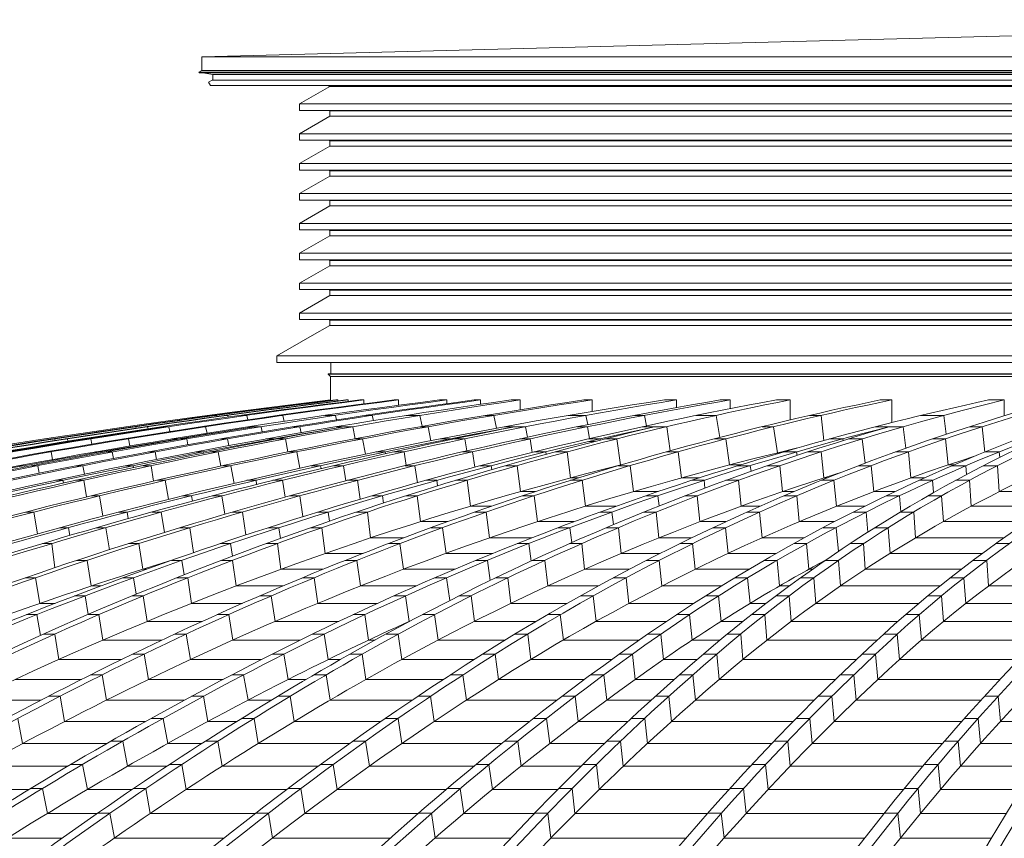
# Model space of a CAD drawing. Header units: millimetres. Extents: x 614675 to 1010864, y -150593 to -87691.
# Tile 85 of 194: x 817754 to 820784, y -100624 to -98105. Entities that reach past the tile are written whole.
import ezdxf

# ---------------------------------------------------------------- set-up
doc = ezdxf.new("R2010")
doc.units = ezdxf.units.MM
doc.header["$LTSCALE"] = 0.05
doc.layers.get('0').update_dxf_attribs({"lineweight": 0})
doc.layers.add('GLASS 2', color=8, linetype='Continuous', lineweight=0)

# ---------------------------------------------------------------- blocks, each defined once
blk = doc.blocks.new('A$C48F46CC2')
at = {"layer": 'GLASS 2'}
for points in [[(0, 0), (4394, 114.6)], [(0, -41.4), (0, 0)], [(0, 0), (4543.3, 0)], [(0, -41.4), (-10, -47.2)], [(-10, -47.2), (-9, -48.9)], [(-10, -47.2), (4543.3, -47.2)], [(-9, -48.9), (4543.3, -48.9)], [(0, -41.4), (4543.3, -41.4)], [(3, -48.9), (33, -53.9)], [(33, -53.9), (33, -71.3)], [(33, -53.9), (4543.3, -53.9)], [(300, -144.4), (393, -90.7)], [(390, -90.7), (390, -88.2)], [(300, -164.4), (300, -144.4)], [(300, -144.4), (4543.3, -144.4)], [(393, -166.1), (390, -164.4)], [(393, -182.6), (393, -166.1)], [(393, -166.1), (4543.3, -166.1)], [(300, -236.3), (393, -182.6)], [(393, -182.6), (4543.3, -182.6)], [(300, -256.3), (300, -236.3)], [(300, -236.3), (4543.3, -236.3)], [(300, -256.3), (4543.3, -256.3)], [(393, -258), (390, -256.3)], [(393, -274.6), (393, -258)], [(393, -258), (4543.3, -258)], [(300, -328.3), (393, -274.6)], [(393, -274.6), (4543.3, -274.6)], [(300, -348.3), (300, -328.3)], [(300, -328.3), (4543.3, -328.3)], [(393, -350), (390, -348.3)], [(393, -366.5), (393, -350)], [(393, -350), (4543.3, -350)], [(300, -420.2), (393, -366.5)], [(393, -366.5), (4543.3, -366.5)], [(300, -440.2), (300, -420.2)], [(300, -420.2), (4543.3, -420.2)], [(393, -442), (390, -440.2)], [(393, -458.5), (393, -442)], [(393, -442), (4543.3, -442)], [(300, -512.2), (393, -458.5)], [(393, -458.5), (4543.3, -458.5)], [(300, -532.2), (300, -512.2)], [(300, -512.2), (4543.3, -512.2)], [(393, -533.9), (390, -532.2)], [(393, -550.5), (393, -533.9)], [(393, -533.9), (4543.3, -533.9)], [(300, -604.2), (393, -550.5)], [(393, -550.5), (4543.3, -550.5)], [(300, -624.2), (300, -604.2)], [(300, -604.2), (4543.3, -604.2)], [(393, -625.9), (390, -624.2)], [(393, -642.4), (393, -625.9)], [(393, -625.9), (4543.3, -625.9)], [(300, -696.1), (393, -642.4)], [(393, -642.4), (4543.3, -642.4)], [(300, -716.1), (300, -696.1)], [(300, -696.1), (4543.3, -696.1)], [(393, -717.9), (390, -716.1)], [(393, -734.4), (393, -717.9)], [(393, -717.9), (4543.3, -717.9)], [(300, -788.1), (393, -734.4)], [(393, -734.4), (4543.3, -734.4)], [(300, -808.1), (300, -788.1)], [(300, -788.1), (4543.3, -788.1)], [(393, -809.8), (390, -808.1)], [(393, -826.4), (393, -809.8)], [(393, -809.8), (4543.3, -809.8)], [(339.1, -857.5), (393, -826.4)], [(393, -826.4), (4543.3, -826.4)], [(230.4, -920.2), (339.1, -857.5)], [(230.4, -940.2), (230.4, -920.2)], [(230.4, -920.2), (4543.3, -920.2)], [(396, -940.2), (396, -975.2)]]:
    blk.add_lwpolyline(points, dxfattribs=at)
at = {"layer": 'GLASS 2', "elevation": -4196.2}
for points in [[(31.5, -71.3), (20.2, -77.8)], [(20.2, -77.8), (26.2, -88.2)], [(26.2, -88.2), (4543.3, -88.2)], [(31.5, -71.3), (4543.3, -71.3)], [(4543.3, -90.7), (390, -90.7)], [(4543.3, -164.4), (300, -164.4)], [(4543.3, -348.3), (300, -348.3)], [(4543.3, -440.2), (300, -440.2)], [(4543.3, -532.2), (300, -532.2)], [(4543.3, -624.2), (300, -624.2)], [(4543.3, -716.1), (300, -716.1)], [(4543.3, -808.1), (300, -808.1)], [(4543.3, -940.2), (230.4, -940.2)], [(388.6, -975.2), (387.9, -975.9)], [(388.6, -975.2), (387.9, -975.9)], [(395, -983), (387.9, -975.9)], [(395, -983), (387.9, -975.9)], [(387.9, -975.9), (4543.3, -975.9)], [(388.6, -975.2), (4543.3, -975.2)], [(395, -1055.3), (395, -983)], [(395, -1055.3), (395, -983)], [(395, -983), (4543.3, -983)], [(395.4, -1055.3), (395, -1055.3)], [(395.4, -1055.3), (395.4, -1057.4)], [(417.7, -1055.3), (412.2, -1055.3)], [(417.7, -1055.3), (417.7, -1058.4)], [(449.6, -1055.3), (442.7, -1055.3)], [(449.6, -1055.3), (449.6, -1059.8)], [(497.8, -1055.3), (485.8, -1055.3)], [(497.8, -1055.3), (497.8, -1067.3)], [(604.9, -1055.3), (591.3, -1055.3)], [(604.9, -1055.3), (604.9, -1071.7)], [(753.4, -1055.3), (731, -1055.3)], [(753.4, -1055.3), (753.4, -1066.8)], [(857.2, -1055.3), (837.2, -1055.3)], [(857.2, -1055.3), (857.2, -1068.6)], [(979.3, -1055.3), (951.1, -1055.3)], [(979.3, -1055.3), (979.3, -1085.5)], [(1200.2, -1055.3), (1174.4, -1055.3)], [(1200.2, -1055.3), (1200.2, -1090.8)], [(1460.1, -1055.3), (1423, -1055.3)], [(1460.1, -1055.3), (1460.1, -1079)], [(1625.6, -1055.3), (1594.5, -1055.3)], [(1625.6, -1055.3), (1625.6, -1082.1)], [(1809.8, -1055.3), (1768, -1055.3)], [(1809.8, -1055.3), (1809.8, -1116.9)], [(2122.8, -1055.3), (2087.2, -1055.3)], [(2122.8, -1055.3), (2122.8, -1124.9)], [(2468.6, -1055.3), (2420.5, -1055.3)], [(2468.6, -1055.3), (2468.6, -1104.6)], [(17, -1103), (17.6, -1105.6)], [(44.4, -1103), (37, -1103)], [(44.4, -1103), (45.4, -1106.7)], [(79.1, -1103), (72.2, -1103)], [(79.1, -1103), (80.6, -1108.4)], [(137.6, -1103), (119.4, -1103)], [(137.6, -1103), (141.2, -1116.5)], [(248.4, -1103), (234.8, -1103)], [(248.4, -1103), (253, -1121.3)], [(410.3, -1103), (378, -1103)], [(410.3, -1103), (413.5, -1116.8)], [(523.5, -1103), (503.5, -1103)], [(523.5, -1103), (527.3, -1119)], [(670, -1103), (627.9, -1103)], [(670, -1103), (677.2, -1136.6)], [(897.8, -1103), (871.9, -1103)], [(897.8, -1103), (906.2, -1142.3)], [(1181.4, -1103), (1127.3, -1103)], [(1181.4, -1103), (1187, -1131.3)], [(1362, -1103), (1330.9, -1103)], [(1362, -1103), (1368, -1135)], [(1582.3, -1103), (1520.5, -1103)], [(1582.3, -1103), (1593.1, -1170.9)], [(1904.8, -1103), (1869.3, -1103)], [(1904.8, -1103), (1913.8, -1180.1)], [(2282.5, -1103), (2211.9, -1103)], [(2282.5, -1103), (2290.2, -1161.1)], [(-234.1, -1137.9), (-233.4, -1140.9)], [(-209.4, -1137.9), (-212.8, -1137.9)], [(-209.4, -1137.9), (-209.4, -1138)], [(-204, -1137.9), (-208.9, -1137.9)], [(-204, -1137.9), (-203, -1142.1)], [(-167.4, -1137.9), (-174.3, -1137.9)], [(-167.4, -1137.9), (-166, -1144.1)], [(-102.3, -1137.9), (-124.5, -1137.9)], [(-102.3, -1137.9), (-98.9, -1152.7)], [(11, -1137.9), (-2.6, -1137.9)], [(11, -1137.9), (15.7, -1157.8)], [(181.8, -1137.9), (142.9, -1137.9)], [(181.8, -1137.9), (185.3, -1153.7)], [(301.2, -1137.9), (281.2, -1137.9)], [(301.2, -1137.9), (305.2, -1156.2)], [(463.7, -1137.9), (412.6, -1137.9)], [(463.7, -1137.9), (470.9, -1174.8)], [(696.1, -1137.9), (670.2, -1137.9)], [(696.1, -1137.9), (704.5, -1180.8)], [(995.3, -1137.9), (930.1, -1137.9)], [(995.3, -1137.9), (1001.2, -1170.3)], [(1185.9, -1137.9), (1154.8, -1137.9)], [(1185.9, -1137.9), (1192.2, -1174.5)], [(1429.9, -1137.9), (1354.9, -1137.9)], [(1429.9, -1137.9), (1440.7, -1212)], [(1758.8, -1137.9), (1723.2, -1137.9)], [(1758.8, -1137.9), (1770.3, -1218.1)], [(2157.3, -1137.9), (2072, -1137.9)], [(2157.3, -1137.9), (2165.4, -1204.1)], [(2400.6, -1137.9), (2361.4, -1137.9)], [(2400.6, -1137.9), (2408.6, -1215.7)], [(-473.2, -1176.9), (-474, -1173.6)], [(-459.9, -1175.3), (-462.7, -1175.3)], [(-459.8, -1175.7), (-459.9, -1175.3)], [(-452.7, -1175.3), (-457.4, -1175.3)], [(-452.7, -1175.3), (-451.6, -1180.1)], [(-414.2, -1175.3), (-421.1, -1175.3)], [(-414.2, -1175.3), (-412.7, -1182.3)], [(-358.3, -1175.3), (-368.6, -1175.3)], [(-358.3, -1175.3), (-358.2, -1175.9)], [(-342.3, -1175.3), (-354.5, -1175.3)], [(-342.3, -1175.3), (-338.9, -1191.6)], [(-226.6, -1175.3), (-240.2, -1175.3)], [(-226.6, -1175.3), (-221.9, -1197)], [(-74.9, -1175.3), (-92.4, -1175.3)], [(-74.9, -1175.3), (-74.6, -1176.7)], [(-47, -1175.3), (-66.4, -1175.3)], [(-47, -1175.3), (-43.3, -1193.3)], [(78.6, -1175.3), (58.6, -1175.3)], [(78.6, -1175.3), (82.8, -1196.1)], [(221.3, -1175.3), (196.9, -1175.3)], [(221.3, -1175.3), (221.6, -1177.1)], [(257, -1175.3), (231, -1175.3)], [(257, -1175.3), (264.4, -1215.6)], [(494, -1175.3), (468.1, -1175.3)], [(494, -1175.3), (502.6, -1221.9)], [(763, -1175.3), (732.4, -1175.3)], [(763, -1175.3), (763.4, -1178.1)], [(808.8, -1175.3), (776.6, -1175.3)], [(808.8, -1175.3), (815, -1212.1)], [(1009.3, -1175.3), (978.2, -1175.3)], [(1009.3, -1175.3), (1016, -1216.8)], [(1224.9, -1175.3), (1188.8, -1175.3)], [(1224.9, -1175.3), (1225.5, -1178.9)], [(1276.9, -1175.3), (1239.5, -1175.3)], [(1276.9, -1175.3), (1287.8, -1255.4)], [(1612, -1175.3), (1576.4, -1175.3)], [(1612, -1175.3), (1622.8, -1255.4)], [(1972.1, -1175.3), (1931.3, -1175.3)], [(1972.1, -1175.3), (1972.8, -1180.5)], [(2031.3, -1175.3), (1989.5, -1175.3)], [(2031.3, -1175.3), (2040.9, -1249.8)], [(2287.3, -1175.3), (2248.1, -1175.3)], [(2287.3, -1175.3), (2295.6, -1255.4)], [(-403.9, -1183.3), (-408.6, -1183.3)], [(1208.2, -1183.3), (1190.5, -1183.3)], [(-464.4, -1215.3), (-478, -1215.3)], [(-464.4, -1215.3), (-459.5, -1238.7)], [(-311.2, -1215.3), (-327.9, -1215.3)], [(-311.2, -1215.3), (-310.6, -1218.1)], [(-275.9, -1215.3), (-294.8, -1215.3)], [(-275.9, -1215.3), (-271.9, -1235.5)], [(-144.2, -1215.3), (-164.2, -1215.3)], [(-144.2, -1215.3), (-139.6, -1238.7)], [(4.8, -1215.3), (-18.9, -1215.3)], [(4.8, -1215.3), (5.5, -1219.1)], [(50.1, -1215.3), (24.5, -1215.3)], [(50.1, -1215.3), (57.7, -1259)], [(291.6, -1215.3), (265.8, -1215.3)], [(291.6, -1215.3), (300.6, -1265.7)], [(563.9, -1215.3), (534.5, -1215.3)], [(563.9, -1215.3), (564.9, -1221)], [(621.9, -1215.3), (590.7, -1215.3)], [(621.9, -1215.3), (628.7, -1256.7)], [(832.3, -1215.3), (801.2, -1215.3)], [(832.3, -1215.3), (839.6, -1262)], [(1057.5, -1215.3), (1022.3, -1215.3)], [(1057.5, -1215.3), (1058.6, -1223)], [(1123.5, -1215.3), (1086.9, -1215.3)], [(1123.5, -1215.3), (1133.8, -1295.2)], [(1464.8, -1215.3), (1429.2, -1215.3)], [(1464.8, -1215.3), (1475.1, -1295.2)], [(1780.6, -1218.1), (1770.3, -1218.1)], [(1829.6, -1215.3), (1790.2, -1215.3)], [(1829.6, -1215.3), (1831, -1226.2)], [(1904.8, -1215.3), (1864.1, -1215.3)], [(1904.8, -1215.3), (1913.6, -1295.2)], [(2173.4, -1215.3), (2134.2, -1215.3)], [(2173.4, -1215.3), (2181.3, -1295.2)], [(2452.9, -1215.3), (2409.7, -1215.3)], [(2452.9, -1215.3), (2454.4, -1232.3)], [(-547.3, -1257.8), (-563.3, -1257.8)], [(-547.3, -1257.8), (-546.3, -1262.2)], [(-504.9, -1257.8), (-523.3, -1257.8)], [(-504.9, -1257.8), (-500.5, -1280.4)], [(-367, -1257.8), (-387, -1257.8)], [(-367, -1257.8), (-362, -1284)], [(-211.7, -1257.8), (-234.9, -1257.8)], [(-211.7, -1257.8), (-210.6, -1263.8)], [(-156.8, -1257.8), (-182.1, -1257.8)], [(-156.8, -1257.8), (-148.9, -1305.1)], [(89.2, -1257.8), (63.3, -1257.8)], [(89.2, -1257.8), (98.7, -1312.2)], [(365, -1257.8), (336.4, -1257.8)], [(365, -1257.8), (366.4, -1266.7)], [(435, -1257.8), (404.4, -1257.8)], [(435, -1257.8), (442.3, -1304)], [(655.2, -1257.8), (624.1, -1257.8)], [(655.2, -1257.8), (663.1, -1310)], [(890, -1257.8), (855.7, -1257.8)], [(890, -1257.8), (891.7, -1269.9)], [(969.8, -1257.8), (933.9, -1257.8)], [(969.8, -1257.8), (979.8, -1337.6)], [(1317.3, -1257.8), (1281.7, -1257.8)], [(1317.3, -1257.8), (1327.3, -1337.6)], [(1656.6, -1255.4), (1622.8, -1255.4)], [(1687.2, -1257.8), (1648.8, -1257.8)], [(1687.2, -1257.8), (1689.3, -1274.9)], [(1777.9, -1257.8), (1738.2, -1257.8)], [(1777.9, -1257.8), (1786.5, -1337.6)], [(2059.1, -1257.8), (2019.9, -1257.8)], [(2059.1, -1257.8), (2066.8, -1337.6)], [(2313.9, -1255.4), (2295.6, -1255.4)], [(2350.6, -1257.8), (2308.3, -1257.8)], [(2350.6, -1257.8), (2352.8, -1284.7)], [(2447.5, -1257.8), (2404.2, -1257.8)], [(2447.5, -1257.8), (2453.1, -1337.6)], [(1158.5, -1295.2), (1133.8, -1295.2)], [(1530.7, -1295.2), (1475.1, -1295.2)], [(1924.3, -1295.2), (1913.6, -1295.2)], [(2223.5, -1295.2), (2181.3, -1295.2)], [(-428, -1302.8), (-450.7, -1302.8)], [(-428, -1302.8), (-426.5, -1311.3)], [(-363.7, -1302.8), (-388.8, -1302.8)], [(-363.7, -1302.8), (-355.3, -1353.8)], [(-113.2, -1302.8), (-139.1, -1302.8)], [(-113.2, -1302.8), (-103.2, -1361.2)], [(166.3, -1302.8), (138.4, -1302.8)], [(166.3, -1302.8), (168.2, -1315.3)], [(248, -1302.8), (218, -1302.8)], [(248, -1302.8), (256.1, -1354.2)], [(478.1, -1302.8), (447, -1302.8)], [(478.1, -1302.8), (486.8, -1360.9)], [(722.7, -1302.8), (689, -1302.8)], [(722.7, -1302.8), (725, -1319.8)], [(816.1, -1302.8), (780.6, -1302.8)], [(816.1, -1302.8), (825.9, -1382.5)], [(1169.7, -1302.8), (1134.1, -1302.8)], [(1169.7, -1302.8), (1179.6, -1382.5)], [(1544.8, -1302.8), (1507.3, -1302.8)], [(1544.8, -1302.8), (1547.7, -1326.6)], [(1650.9, -1302.8), (1611.9, -1302.8)], [(1650.9, -1302.8), (1659.4, -1382.5)], [(1944.6, -1302.8), (1905.4, -1302.8)], [(1944.6, -1302.8), (1952.2, -1382.5)], [(2248.2, -1302.8), (2206.7, -1302.8)], [(2248.2, -1302.8), (2251.3, -1340.4)], [(2361.6, -1302.8), (2319.1, -1302.8)], [(2361.6, -1302.8), (2367.1, -1382.5)], [(-315.5, -1350.4), (-341.3, -1350.4)], [(-315.5, -1350.4), (-304.7, -1412.9)], [(-32.1, -1350.4), (-59.4, -1350.4)], [(-32.1, -1350.4), (-29.3, -1366.5)], [(61.2, -1350.4), (31.6, -1350.4)], [(61.2, -1350.4), (70.1, -1407.2)], [(301.1, -1350.4), (270, -1350.4)], [(301.1, -1350.4), (310.7, -1414.5)], [(555.5, -1350.4), (522.3, -1350.4)], [(555.5, -1350.4), (558.6, -1372.6)], [(662.4, -1350.4), (627.3, -1350.4)], [(662.4, -1350.4), (672.2, -1429.9)], [(1025.5, -1337.6), (979.8, -1337.6)], [(1022.2, -1350.4), (986.6, -1350.4)], [(1022.2, -1350.4), (1032.1, -1429.9)], [(1403.2, -1337.6), (1327.3, -1337.6)], [(1402.7, -1350.4), (1365.8, -1350.4)], [(1402.7, -1350.4), (1406.5, -1381.4)], [(1523.9, -1350.4), (1485.5, -1350.4)], [(1523.9, -1350.4), (1532.3, -1429.9)], [(1821.1, -1337.6), (1786.5, -1337.6)], [(1830.1, -1350.4), (1790.9, -1350.4)], [(1830.1, -1350.4), (1837.7, -1429.9)], [(2131.9, -1337.6), (2066.8, -1337.6)], [(2145.9, -1350.4), (2105.1, -1350.4)], [(2145.9, -1350.4), (2149.9, -1399.6)], [(2275.7, -1350.4), (2233.8, -1350.4)], [(2275.7, -1350.4), (2281.1, -1429.9)], [(2683.9, -1337.6), (2453.1, -1337.6)], [(891.3, -1382.5), (825.9, -1382.5)], [(1274.5, -1382.5), (1179.6, -1382.5)], [(1717, -1382.5), (1659.4, -1382.5)], [(2039.5, -1382.5), (1952.2, -1382.5)], [(2612.2, -1382.5), (2367.1, -1382.5)], [(-517.5, -1400.5), (-543.4, -1400.5)], [(-517.5, -1400.5), (-543.4, -1400.5)], [(-517.5, -1400.5), (-505.9, -1467.2)], [(-230.2, -1400.5), (-257.1, -1400.5)], [(-230.2, -1400.5), (-257.1, -1400.5)], [(-230.2, -1400.5), (-226.7, -1420.5)], [(-125.5, -1400.5), (-154.8, -1400.5)], [(-125.5, -1400.5), (-154.8, -1400.5)], [(-125.5, -1400.5), (-115.5, -1462.9)], [(124.2, -1400.5), (93.1, -1400.5)], [(124.2, -1400.5), (93.1, -1400.5)], [(124.2, -1400.5), (134.9, -1471)], [(388.7, -1400.5), (355.9, -1400.5)], [(388.7, -1400.5), (355.9, -1400.5)], [(388.7, -1400.5), (392.6, -1428.2)], [(508.9, -1400.5), (474.1, -1400.5)], [(508.9, -1400.5), (474.1, -1400.5)], [(508.9, -1400.5), (518.8, -1479.8)], [(874.8, -1400.5), (839.2, -1400.5)], [(874.8, -1400.5), (839.2, -1400.5)], [(874.8, -1400.5), (884.9, -1479.8)], [(1260.9, -1400.5), (1224.5, -1400.5)], [(1260.9, -1400.5), (1224.5, -1400.5)], [(1260.9, -1400.5), (1265.7, -1439.1)], [(1397, -1400.5), (1359, -1400.5)], [(1397, -1400.5), (1359, -1400.5)], [(1397, -1400.5), (1405.6, -1479.8)], [(1715.7, -1400.5), (1676.5, -1400.5)], [(1715.7, -1400.5), (1676.5, -1400.5)], [(1715.7, -1400.5), (1723.4, -1479.8)], [(2043.9, -1400.5), (2003.6, -1400.5)], [(2043.9, -1400.5), (2003.6, -1400.5)], [(2043.9, -1400.5), (2049, -1462)], [(2189.8, -1400.5), (2148.4, -1400.5)], [(2189.8, -1400.5), (2148.4, -1400.5)], [(2189.8, -1400.5), (2195.3, -1479.8)], [(-411, -1448.5), (-437.7, -1448.5)], [(-411, -1448.5), (-406.6, -1472.3)], [(-296, -1448.5), (-325.1, -1448.5)], [(-296, -1448.5), (-284.6, -1516.2)], [(-37.3, -1448.5), (-68.4, -1448.5)], [(-37.3, -1448.5), (-26, -1525.3)], [(236.4, -1448.5), (203.8, -1448.5)], [(236.4, -1448.5), (241.3, -1481.6)], [(368.7, -1448.5), (334.1, -1448.5)], [(368.7, -1448.5), (379.2, -1527.6)], [(756.1, -1429.9), (672.2, -1429.9)], [(740.2, -1448.5), (704.6, -1448.5)], [(740.2, -1448.5), (750.8, -1527.6)], [(1144.9, -1429.9), (1032.1, -1429.9)], [(1131.5, -1448.5), (1095.5, -1448.5)], [(1131.5, -1448.5), (1137.6, -1494.5)], [(1281.1, -1448.5), (1243.5, -1448.5)], [(1281.1, -1448.5), (1290.2, -1527.6)], [(1612, -1429.9), (1532.3, -1429.9)], [(1611.3, -1448.5), (1572.1, -1448.5)], [(1611.3, -1448.5), (1619.4, -1527.6)], [(1946.3, -1429.9), (1837.7, -1429.9)], [(1950.9, -1448.5), (1910.9, -1448.5)], [(1950.9, -1448.5), (1958.3, -1521.4)], [(2111.4, -1448.5), (2070.3, -1448.5)], [(2111.4, -1448.5), (2117.2, -1527.6)], [(2540, -1429.9), (2281.1, -1429.9)], [(620.1, -1479.8), (518.8, -1479.8)], [(1014.5, -1479.8), (884.9, -1479.8)], [(1506.6, -1479.8), (1405.6, -1479.8)], [(1852.8, -1479.8), (1723.4, -1479.8)], [(2467.6, -1479.8), (2195.3, -1479.8)], [(-462.3, -1497.5), (-491.2, -1497.5)], [(-462.3, -1497.5), (-452.3, -1571.6)], [(-194.8, -1497.5), (-225.9, -1497.5)], [(-194.8, -1497.5), (-182.2, -1576.5)], [(88.1, -1497.5), (55.6, -1497.5)], [(88.1, -1497.5), (93.8, -1536.1)], [(232.1, -1497.5), (197.6, -1497.5)], [(232.1, -1497.5), (242.5, -1576.5)], [(609.1, -1497.5), (573.5, -1497.5)], [(609.1, -1497.5), (619.6, -1576.5)], [(1005.6, -1497.5), (969.7, -1497.5)], [(1005.6, -1497.5), (1012.6, -1551.1)], [(1168.3, -1497.5), (1130.8, -1497.5)], [(1168.3, -1497.5), (1177.3, -1576.5)], [(1509.6, -1497.5), (1470.4, -1497.5)], [(1509.6, -1497.5), (1517.7, -1576.5)], [(1860.5, -1497.5), (1820.7, -1497.5)], [(1860.5, -1497.5), (1867.4, -1576.5)], [(2035.2, -1497.5), (1994.3, -1497.5)], [(2035.2, -1497.5), (2040.9, -1576.5)], [(2484.6, -1497.5), (2442.8, -1497.5)], [(495.5, -1527.6), (379.2, -1527.6)], [(895, -1527.6), (750.8, -1527.6)], [(1410, -1527.6), (1290.2, -1527.6)], [(1767.2, -1527.6), (1619.4, -1527.6)], [(2401.4, -1527.6), (2117.2, -1527.6)], [(-353.8, -1549.1), (-384.9, -1549.1)], [(-353.8, -1549.1), (-340.8, -1627.9)], [(-61.6, -1549.1), (-94, -1549.1)], [(-61.6, -1549.1), (-54.8, -1593.6)], [(94.1, -1549.1), (59.7, -1549.1)], [(94.1, -1549.1), (104.9, -1627.9)], [(476.7, -1549.1), (441.1, -1549.1)], [(476.7, -1549.1), (487.6, -1627.9)], [(878.6, -1549.1), (842.8, -1549.1)], [(878.6, -1549.1), (887, -1610.8)], [(1054.5, -1549.1), (1017.1, -1549.1)], [(1054.5, -1549.1), (1063.7, -1627.9)], [(1407.1, -1549.1), (1367.9, -1549.1)], [(1407.1, -1549.1), (1415.4, -1627.9)], [(1769.5, -1549.1), (1729.8, -1549.1)], [(1769.5, -1549.1), (1776.6, -1627.9)], [(1958.5, -1549.1), (1917.7, -1549.1)], [(1958.5, -1549.1), (1964.4, -1627.9)], [(2414.4, -1549.1), (2372.5, -1549.1)], [(2414.4, -1549.1), (2420, -1627.9)], [(-512.5, -1602.7), (-543.6, -1602.7)], [(-512.5, -1602.7), (-498.9, -1681.4)], [(-210.9, -1602.7), (-243.3, -1602.7)], [(-210.9, -1602.7), (-202.8, -1653.4)], [(-171.2, -1576.5), (-182.2, -1576.5)], [(-43.4, -1602.7), (-77.8, -1602.7)], [(-43.4, -1602.7), (-32.2, -1681.4)], [(372.9, -1576.5), (242.5, -1576.5)], [(344.7, -1602.7), (309.1, -1602.7)], [(344.7, -1602.7), (356, -1681.4)], [(777.5, -1576.5), (619.6, -1576.5)], [(752.1, -1602.7), (716.4, -1602.7)], [(752.1, -1602.7), (763, -1672.4)], [(941.1, -1602.7), (903.7, -1602.7)], [(941.1, -1602.7), (950.7, -1681.4)], [(1315.1, -1576.5), (1177.3, -1576.5)], [(1305, -1602.7), (1265.8, -1602.7)], [(1305, -1602.7), (1313.6, -1681.4)], [(1683, -1576.5), (1517.7, -1576.5)], [(1679, -1602.7), (1639.4, -1602.7)], [(1679, -1602.7), (1686.5, -1681.4)], [(1882.3, -1602.7), (1841.5, -1602.7)], [(1878.3, -1576.5), (1867.4, -1576.5)], [(1882.3, -1602.7), (1888.4, -1681.4)], [(2336.4, -1576.5), (2040.9, -1576.5)], [(2344.6, -1602.7), (2302.8, -1602.7)], [(2344.6, -1602.7), (2350.5, -1681.4)], [(-311.4, -1627.9), (-340.8, -1627.9)], [(248.9, -1627.9), (104.9, -1627.9)], [(658.6, -1627.9), (487.6, -1627.9)], [(1219.2, -1627.9), (1063.7, -1627.9)], [(1598.2, -1627.9), (1415.4, -1627.9)], [(1806.8, -1627.9), (1776.6, -1627.9)], [(2271.1, -1627.9), (1964.4, -1627.9)], [(2746.5, -1627.9), (2420, -1627.9)], [(-359.6, -1658.4), (-392.1, -1658.4)], [(-359.6, -1658.4), (-350.2, -1715.5)], [(-180.5, -1658.4), (-214.9, -1658.4)], [(-180.5, -1658.4), (-168.8, -1736.9)], [(213.2, -1658.4), (177.6, -1658.4)], [(213.2, -1658.4), (225, -1736.9)], [(626.1, -1658.4), (590.4, -1658.4)], [(626.1, -1658.4), (637.6, -1736.9)], [(828.2, -1658.4), (790.7, -1658.4)], [(828.2, -1658.4), (838.2, -1736.9)], [(1203.4, -1658.4), (1164.2, -1658.4)], [(1203.4, -1658.4), (1212.4, -1736.9)], [(1589.2, -1658.4), (1549.5, -1658.4)], [(1589.2, -1658.4), (1597, -1736.9)], [(1806.6, -1658.4), (1765.8, -1658.4)], [(1806.6, -1658.4), (1813.1, -1736.9)], [(2275.5, -1658.4), (2233.7, -1658.4)], [(2275.5, -1658.4), (2281.7, -1736.9)], [(-451.9, -1681.4), (-498.9, -1681.4)], [(124.7, -1681.4), (-32.2, -1681.4)], [(539.7, -1681.4), (356, -1681.4)], [(1123.5, -1681.4), (950.7, -1681.4)], [(1513.5, -1681.4), (1313.6, -1681.4)], [(1735.5, -1681.4), (1686.5, -1681.4)], [(2206, -1681.4), (1888.4, -1681.4)], [(2687.5, -1681.4), (2350.5, -1681.4)], [(-507.9, -1716.1), (-540.4, -1716.1)], [(-507.9, -1716.1), (-496.8, -1779.9)], [(-317, -1716.1), (-351.6, -1716.1)], [(-317, -1716.1), (-304.8, -1794.4)], [(82.2, -1716.1), (46.6, -1716.1)], [(82.2, -1716.1), (94.5, -1794.4)], [(500.8, -1716.1), (464.9, -1716.1)], [(500.8, -1716.1), (512.8, -1794.4)], [(715.8, -1716.1), (678.2, -1716.1)], [(715.8, -1716.1), (726.2, -1794.4)], [(1102.5, -1716.1), (1063.3, -1716.1)], [(1102.5, -1716.1), (1111.9, -1794.4)], [(1500.1, -1716.1), (1460.3, -1716.1)], [(1500.1, -1716.1), (1508.3, -1794.4)], [(1731.7, -1716.1), (1690.8, -1716.1)], [(1731.7, -1716.1), (1738.4, -1794.4)], [(2207.1, -1716.1), (2165.3, -1716.1)], [(2207.1, -1716.1), (2213.5, -1794.4)], [(0.6, -1736.9), (-168.8, -1736.9)], [(420.8, -1736.9), (225, -1736.9)], [(638.8, -1736.9), (637.6, -1736.9)], [(1027.9, -1736.9), (838.2, -1736.9)], [(1429, -1736.9), (1212.4, -1736.9)], [(1664.5, -1736.9), (1597, -1736.9)], [(2141.4, -1736.9), (1813.1, -1736.9)], [(2629.1, -1736.9), (2281.7, -1736.9)], [(-453.1, -1775.8), (-487.7, -1775.8)], [(-453.1, -1775.8), (-440.2, -1854)], [(-48.2, -1775.8), (-83.8, -1775.8)], [(-48.2, -1775.8), (-35.4, -1854)], [(376.1, -1775.8), (339.9, -1775.8)], [(376.1, -1775.8), (388.6, -1854)], [(604, -1775.8), (566.3, -1775.8)], [(604, -1775.8), (615, -1854)], [(1002.1, -1775.8), (962.9, -1775.8)], [(1002.1, -1775.8), (1012, -1854)], [(1411.8, -1775.8), (1371.7, -1775.8)], [(1411.8, -1775.8), (1420.3, -1854)], [(1657.5, -1775.8), (1616.3, -1775.8)], [(1657.5, -1775.8), (1664.5, -1854)], [(2139.5, -1775.8), (2097.6, -1775.8)], [(2139.5, -1775.8), (2146.2, -1854)], [(-123.4, -1794.4), (-304.8, -1794.4)], [(302.1, -1794.4), (94.5, -1794.4)], [(532.4, -1794.4), (512.8, -1794.4)], [(932.5, -1794.4), (726.2, -1794.4)], [(1344.9, -1794.4), (1111.9, -1794.4)], [(1593.9, -1794.4), (1508.3, -1794.4)], [(2077.2, -1794.4), (1738.4, -1794.4)], [(2571.2, -1794.4), (2213.5, -1794.4)], [(-178.1, -1837.6), (-213.7, -1837.6)], [(-178.1, -1837.6), (-213.7, -1837.6)], [(-178.1, -1837.6), (-164.7, -1915.5)], [(252, -1837.6), (215.6, -1837.6)], [(252, -1837.6), (215.6, -1837.6)], [(252, -1837.6), (265.1, -1915.5)], [(492.9, -1837.6), (455, -1837.6)], [(492.9, -1837.6), (455, -1837.6)], [(492.9, -1837.6), (504.4, -1915.5)], [(902.5, -1837.6), (863.3, -1837.6)], [(902.5, -1837.6), (863.3, -1837.6)], [(902.5, -1837.6), (912.8, -1915.5)], [(1324.2, -1837.6), (1283.9, -1837.6)], [(1324.2, -1837.6), (1283.9, -1837.6)], [(1324.2, -1837.6), (1333.2, -1915.5)], [(1584.1, -1837.6), (1542.7, -1837.6)], [(1584.1, -1837.6), (1542.7, -1837.6)], [(1584.1, -1837.6), (1591.5, -1915.5)], [(2072.7, -1837.6), (2030.9, -1837.6)], [(2072.7, -1837.6), (2030.9, -1837.6)], [(2072.7, -1837.6), (2079.7, -1915.5)], [(-247.2, -1854), (-440.2, -1854)], [(183.6, -1854), (-35.4, -1854)], [(426.3, -1854), (388.6, -1854)], [(837.6, -1854), (615, -1854)], [(1261.2, -1854), (1012, -1854)], [(1523.7, -1854), (1420.3, -1854)], [(2013.5, -1854), (1664.5, -1854)], [(2513.7, -1854), (2146.2, -1854)], [(-307.5, -1901.5), (-343.1, -1901.5)], [(-307.5, -1901.5), (-293.7, -1979.2)], [(128.1, -1901.5), (91.8, -1901.5)], [(128.1, -1901.5), (141.6, -1979.2)], [(382.2, -1901.5), (344.2, -1901.5)], [(382.2, -1901.5), (394, -1979.2)], [(803.1, -1901.5), (763.9, -1901.5)], [(803.1, -1901.5), (813.7, -1979.2)], [(1236.4, -1901.5), (1196.2, -1901.5)], [(1236.4, -1901.5), (1245.8, -1979.2)], [(1510.5, -1901.5), (1469.1, -1901.5)], [(1510.5, -1901.5), (1518.2, -1979.2)], [(2005.6, -1901.5), (1963.7, -1901.5)], [(2005.6, -1901.5), (2012.8, -1979.2)], [(-371, -1915.5), (-575, -1915.5)], [(65, -1915.5), (-164.7, -1915.5)], [(320.2, -1915.5), (265.1, -1915.5)], [(742.4, -1915.5), (504.4, -1915.5)], [(1177.2, -1915.5), (912.8, -1915.5)], [(1453.2, -1915.5), (1333.2, -1915.5)], [(1949.2, -1915.5), (1591.5, -1915.5)], [(2455.5, -1915.5), (2079.7, -1915.5)], [(-436.9, -1967.4), (-472.5, -1967.4)], [(-436.9, -1967.4), (-422.7, -2044.9)], [(4.2, -1967.4), (-32.2, -1967.4)], [(4.2, -1967.4), (18, -2044.9)], [(271.2, -1967.4), (233.2, -1967.4)], [(271.2, -1967.4), (283.4, -2044.9)], [(703.4, -1967.4), (664.2, -1967.4)], [(703.4, -1967.4), (714.3, -2044.9)], [(1148.4, -1967.4), (1108.1, -1967.4)], [(1148.4, -1967.4), (1157.9, -2044.9)], [(1436.5, -1967.4), (1395.1, -1967.4)], [(1436.5, -1967.4), (1444.5, -2044.9)], [(1938, -1967.4), (1896.2, -1967.4)], [(1938, -1967.4), (1945.5, -2044.9)], [(2449.8, -1967.4), (2407.6, -1967.4)], [(2449.8, -1967.4), (2456.7, -2044.9)], [(-495.3, -1979.2), (-709.5, -1979.2)], [(-54, -1979.2), (-293.7, -1979.2)], [(213.6, -1979.2), (141.6, -1979.2)], [(646.6, -1979.2), (394, -1979.2)], [(1092.5, -1979.2), (813.7, -1979.2)], [(1382.1, -1979.2), (1245.8, -1979.2)], [(1884.3, -1979.2), (1518.2, -1979.2)], [(2396.8, -1979.2), (2012.8, -1979.2)], [(-566.4, -2035.3), (-551.8, -2112.6)], [(-173.4, -2044.9), (-422.7, -2044.9)], [(-119.8, -2035.3), (-156.2, -2035.3)], [(-119.8, -2035.3), (-105.6, -2112.6)], [(106.7, -2044.9), (18, -2044.9)], [(160.1, -2035.3), (122.1, -2035.3)], [(160.1, -2035.3), (172.6, -2112.6)], [(550.4, -2044.9), (283.4, -2044.9)], [(603.5, -2035.3), (564.3, -2035.3)], [(603.5, -2035.3), (614.8, -2112.6)], [(1007.5, -2044.9), (714.3, -2044.9)], [(1060, -2035.3), (1019.8, -2035.3)], [(1060, -2035.3), (1069.9, -2112.6)], [(1310.6, -2044.9), (1157.9, -2044.9)], [(1362.3, -2035.3), (1320.9, -2035.3)], [(1362.3, -2035.3), (1370.5, -2112.6)], [(1818.9, -2044.9), (1444.5, -2044.9)], [(1870.2, -2035.3), (1828.4, -2035.3)], [(1870.2, -2035.3), (1877.9, -2112.6)], [(2337.6, -2044.9), (1945.5, -2044.9)], [(2388.4, -2035.3), (2346.1, -2035.3)], [(2388.4, -2035.3), (2395.4, -2112.6)], [(2656.9, -2044.9), (2456.7, -2044.9)], [(-292.9, -2112.6), (-551.8, -2112.6)], [(-243.7, -2105.3), (-280.1, -2105.3)], [(-229.1, -2182.4), (-243.7, -2105.3)], [(-0.5, -2112.6), (-105.6, -2112.6)], [(49, -2105.3), (11, -2105.3)], [(49, -2105.3), (61.9, -2182.4)], [(454, -2112.6), (172.6, -2112.6)], [(503.6, -2105.3), (464.4, -2105.3)], [(503.6, -2105.3), (515.2, -2182.4)], [(922.2, -2112.6), (614.8, -2112.6)], [(971.6, -2105.3), (931.3, -2105.3)], [(971.6, -2105.3), (981.8, -2182.4)], [(1238.7, -2112.6), (1069.9, -2112.6)], [(1287.9, -2105.3), (1246.4, -2105.3)], [(1287.9, -2105.3), (1296.3, -2182.4)], [(1753.3, -2112.6), (1370.5, -2112.6)], [(1802.2, -2105.3), (1760.3, -2105.3)], [(1802.2, -2105.3), (1810.1, -2182.4)], [(2278.1, -2112.6), (1877.9, -2112.6)], [(2326.7, -2105.3), (2284.5, -2105.3)], [(2326.7, -2105.3), (2334, -2182.4)], [(2611.6, -2112.6), (2395.4, -2112.6)], [(-367.5, -2177.3), (-403.9, -2177.3)], [(-352.5, -2254.1), (-367.5, -2177.3)], [(-62, -2177.3), (-100, -2177.3)], [(-62, -2177.3), (-48.7, -2254.1)], [(403.7, -2177.3), (364.5, -2177.3)], [(403.7, -2177.3), (415.6, -2254.1)], [(883.1, -2177.3), (842.8, -2177.3)], [(883.1, -2177.3), (893.6, -2254.1)], [(1213.4, -2177.3), (1171.9, -2177.3)], [(1213.4, -2177.3), (1222, -2254.1)], [(1734, -2177.3), (1692.2, -2177.3)], [(1734, -2177.3), (1742.1, -2254.1)], [(2265, -2177.3), (2222.7, -2177.3)], [(2265, -2177.3), (2272.4, -2254.1)], [(-412.6, -2182.4), (-680.7, -2182.4)], [(-107.7, -2182.4), (-229.1, -2182.4)], [(357.5, -2182.4), (61.9, -2182.4)], [(836.6, -2182.4), (515.2, -2182.4)], [(1166.7, -2182.4), (981.8, -2182.4)], [(1687.4, -2182.4), (1296.3, -2182.4)], [(2218.4, -2182.4), (1810.1, -2182.4)], [(2566, -2182.4), (2334, -2182.4)], [(-532.2, -2254.1), (-809.5, -2254.1)], [(-491.1, -2251.2), (-527.4, -2251.2)], [(-475.7, -2327.8), (-491.1, -2251.2)], [(-215.1, -2254.1), (-352.5, -2254.1)], [(-172.8, -2251.2), (-210.8, -2251.2)], [(-172.8, -2251.2), (-159.2, -2327.8)], [(260.8, -2254.1), (-48.7, -2254.1)], [(303.9, -2251.2), (264.7, -2251.2)], [(303.9, -2251.2), (316.1, -2327.8)], [(751, -2254.1), (415.6, -2254.1)], [(794.7, -2251.2), (754.4, -2251.2)], [(794.7, -2251.2), (805.5, -2327.8)], [(1094.6, -2254.1), (893.6, -2254.1)], [(1138.8, -2251.2), (1097.4, -2251.2)], [(1138.8, -2251.2), (1147.7, -2327.8)], [(1621.4, -2254.1), (1222, -2254.1)], [(1665.9, -2251.2), (1624, -2251.2)], [(1665.9, -2251.2), (1674.2, -2327.8)], [(2158.5, -2254.1), (1742.1, -2254.1)], [(2203.2, -2251.2), (2160.9, -2251.2)], [(2203.2, -2251.2), (2210.8, -2327.8)], [(2520.3, -2254.1), (2272.4, -2254.1)], [(-322.4, -2327.8), (-475.7, -2327.8)], [(-283.4, -2327.2), (-321.4, -2327.2)], [(-283.4, -2327.2), (-269.5, -2403.5)], [(164.2, -2327.8), (-159.2, -2327.8)], [(204.3, -2327.2), (165.1, -2327.2)], [(204.3, -2327.2), (216.8, -2403.5)], [(665.4, -2327.8), (316.1, -2327.8)], [(706.5, -2327.2), (666.2, -2327.2)], [(706.5, -2327.2), (717.5, -2403.5)], [(1022.4, -2327.8), (805.5, -2327.8)], [(1064.4, -2327.2), (1023, -2327.2)], [(1064.5, -2327.8), (1063.8, -2327.8)], [(1064.4, -2327.2), (1073.6, -2403.5)], [(1555.3, -2327.8), (1147.7, -2327.8)], [(1597.8, -2327.2), (1555.9, -2327.2)], [(1597.8, -2327.2), (1606.3, -2403.5)], [(2098.6, -2327.8), (1674.2, -2327.8)], [(2141.4, -2327.2), (2099.2, -2327.2)], [(2141.5, -2327.8), (2140.9, -2327.8)], [(2141.4, -2327.2), (2149.3, -2403.5)], [(2474.6, -2327.8), (2210.8, -2327.8)], [(-429.5, -2403.5), (-598.5, -2403.5)], [(67.7, -2403.5), (-269.5, -2403.5)], [(579.9, -2403.5), (216.8, -2403.5)], [(950.3, -2403.5), (717.5, -2403.5)], [(1489.3, -2403.5), (1073.6, -2403.5)], [(2038.8, -2403.5), (1606.3, -2403.5)], [(2428.9, -2403.5), (2149.3, -2403.5)]]:
    blk.add_lwpolyline(points, dxfattribs=at)
for points in [[(-15779, -9662, -0.18771), (395, -1055.3)], [(412.2, -1055.3, 0.039118), (-3503.4, -1837.6, 0.036586), (-6968.2, -3098.4, 0.039025), (-10190.2, -4847.9, 0.039239), (-13161.8, -7053.3, 0.036518), (-15760.1, -9662)], [(417.7, -1055.3, 0.039305), (-3477.6, -1837.6, 0.0367), (-6925.5, -3098.4, 0.036614), (-10150, -4847.9, 0.036612), (-13090.4, -7053.3, 0.036513), (-15676.8, -9662)], [(442.7, -1055.3, 0.039575), (-3423.6, -1837.6, 0.036909), (-6846, -3098.4, 0.036762), (-10046.5, -4847.9, 0.036687), (-12965.1, -7053.3, 0.01823), (-14294.9, -8309.4, 0.018268), (-15532.3, -9662)], [(449.6, -1055.3, 0.039575), (-3416.7, -1837.6, 0.036909), (-6839.1, -3098.4, 0.036762), (-10039.6, -4847.9, 0.036687), (-12958.2, -7053.3, 0.03651), (-15525.4, -9662)], [(485.8, -1055.3, 0.039972), (-3338.7, -1837.6, 0.018833), (-5055.1, -2405.1, 0.018369), (-6724, -3098.4, 0.018694), (-8337.1, -3913.4, 0.018271), (-9889.9, -4847.9, 0.018633), (-11373.9, -5897.4, 0.01815), (-12776.9, -7053.3, 0.018462), (-14092.4, -8309.4, 0.018027), (-15316.3, -9662)], [(497.8, -1055.3, 0.040592), (-3263.1, -1837.6, 0.037721), (-6591, -3098.4, 0.038047), (-9697.8, -4847.9, 0.037763), (-12540, -7053.3, 0.036483), (-15035.6, -9662)], [(591.3, -1055.3, 0.040969), (-3131.6, -1837.6, 0.037974), (-6427, -3098.4, 0.037501), (-9508.9, -4847.9, 0.037043), (-12319.2, -7053.3, 0.036462), (-14791.2, -9662)], [(604.9, -1055.3, 0.040969), (-3118, -1837.6, 0.037974), (-6413.5, -3098.4, 0.037501), (-9495.3, -4847.9, 0.037043), (-12305.6, -7053.3, 0.036462), (-14777.6, -9662)], [(731, -1055.3, 0.041334), (-2956, -1837.6, 0.038282), (-6218.5, -3098.4, 0.037017), (-9273.6, -4847.9, 0.036368), (-12050.6, -7053.3, 0.036444), (-14497.1, -9662)], [(753.4, -1055.3, 0.042403), (-2831.3, -1837.6, 0.039047), (-6004.4, -3098.4, 0.038215), (-8971.8, -4847.9, 0.037353), (-11677.8, -7053.3, 0.036362), (-14058, -9662)], [(837.2, -1055.3, 0.043466), (-2650.7, -1837.6, 0.039825), (-5738, -3098.4, 0.038714), (-8625.3, -4847.9, 0.037547), (-11258.1, -7053.3, 0.036258), (-13574, -9662)], [(857.2, -1055.3, 0.043466), (-2630.7, -1837.6, 0.039825), (-5718, -3098.4, 0.038714), (-8605.3, -4847.9, 0.037547), (-11238.2, -7053.3, 0.036258), (-13554, -9662)], [(951.1, -1055.3, 0.044718), (-2428.3, -1837.6, 0.040724), (-5419.6, -3098.4, 0.039269), (-8217, -4847.9, 0.037737), (-10768, -7053.3, 0.036105), (-13011.8, -9662)], [(979.3, -1055.3, 0.046454), (-2258.7, -1837.6, 0.041974), (-5124, -3098.4, 0.039159), (-7807.8, -4847.9, 0.037023), (-10245.9, -7053.3, 0.035844), (-12394.5, -9662)], [(1174.4, -1055.3, 0.047374), (-1992.5, -1837.6, 0.042567), (-4795.8, -3098.4, 0.040333), (-7417.4, -4847.9, 0.038015), (-9808, -7053.3, 0.035685), (-11910.7, -9662)], [(1200.2, -1055.3, 0.047374), (-1966.7, -1837.6, 0.042567), (-4769.9, -3098.4, 0.040333), (-7391.5, -4847.9, 0.038015), (-9782.1, -7053.3, 0.035685), (-11884.9, -9662)], [(1423, -1055.3, 0.048308), (-1674.5, -1837.6, 0.043228), (-4415.4, -3098.4, 0.039953), (-6982.1, -4847.9, 0.037282), (-9315, -7053.3, 0.035508), (-11370.4, -9662)], [(1460.1, -1055.3, 0.050801), (-1463.2, -1837.6, 0.044807), (-4050.8, -3098.4, 0.041478), (-6470.7, -4847.9, 0.038141), (-8677.4, -7053.3, 0.034979), (-10618.4, -9662)], [(1594.5, -1055.3, 0.05323), (-1173.5, -1837.6, 0.046298), (-3623.6, -3098.4, 0.042138), (-5915, -4847.9, 0.038087), (-8004.4, -7053.3, 0.03439), (-9842.3, -9662)], [(1625.6, -1055.3, 0.053231), (-1142.4, -1837.6, 0.046299), (-3592.5, -3098.4, 0.042139), (-5883.8, -4847.9, 0.038087), (-7973.3, -7053.3, 0.03439), (-9811.2, -9662)], [(1768, -1055.3, 0.056039), (-835.4, -1837.6, 0.047917), (-3139.9, -3098.4, 0.042752), (-5295, -4847.9, 0.037893), (-7260.3, -7053.3, 0.033634), (-8988.9, -9662)], [(1809.8, -1055.3, 0.059928), (-588.5, -1837.6, 0.050008), (-2710.6, -3098.4, 0.042466), (-4698.3, -4847.9, 0.036488), (-6504.1, -7053.3, 0.03248), (-8095.5, -9662)], [(2087.2, -1055.3, 0.061936), (-213.7, -1837.6, 0.050937), (-2250.3, -3098.4, 0.043534), (-4155, -4847.9, 0.037088), (-5891.9, -7053.3, 0.031856), (-7419.7, -9662)], [(2122.8, -1055.3, 0.061935), (-178.1, -1837.6, 0.050937), (-2214.7, -3098.4, 0.043536), (-4119.4, -4847.9, 0.037089), (-5856.3, -7053.3, 0.031857), (-7384.1, -9662)], [(2420.5, -1055.3, 0.064033), (215.6, -1837.6, 0.051922), (-1735.3, -3098.4, 0.042903), (-3562.3, -4847.9, 0.0359), (-5222.9, -7053.3, 0.031172), (-6685.9, -9662)], [(2468.6, -1055.3, 0.069507), (492.9, -1837.6, 0.05401), (-1255.9, -3098.4, 0.043608), (-2891.4, -4847.9, 0.035415), (-4382.8, -7053.3, 0.029326), (-5694.6, -9662)], [(2640.4, -1055.3, 0.074832), (863.3, -1837.6, 0.055576), (-709.8, -3098.4, 0.043071), (-2180.9, -4847.9, 0.033892), (-3522.4, -7053.3, 0.027439), (-4702.4, -9662)], [(2679.7, -1055.3, 0.074834), (902.5, -1837.6, 0.055579), (-670.6, -3098.4, 0.04307), (-2141.7, -4847.9, 0.033892), (-3483.2, -7053.3, 0.027439), (-4663.2, -9662)], [(2856.6, -1055.3, 0.080869), (1283.9, -1837.6, 0.056693), (-108.2, -3098.4, 0.041891), (-1410, -4847.9, 0.031865), (-2597.2, -7053.3, 0.025214), (-3641.4, -9662)], [(2907.8, -1055.3, 0.088749), (1584.1, -1837.6, 0.056899), (412.8, -3098.4, 0.038599), (-684.3, -4847.9, 0.027962), (-1681, -7053.3, 0.022107), (-2559.3, -9662)], [(3240.5, -1055.3, 0.092351), (2030.9, -1837.6, 0.056293), (960.1, -3098.4, 0.03774), (-41.2, -4847.9, 0.026996), (-954.4, -7053.3, 0.020557), (-1757.6, -9662)], [(3282.4, -1055.3, 0.092351), (2072.7, -1837.6, 0.056294), (1002, -3098.4, 0.03774), (0.6, -4847.9, 0.026997), (-912.5, -7053.3, 0.020557), (-1715.7, -9662)], [(3625.7, -1055.3, 0.095728), (2529.4, -1837.6, 0.055208), (1559.3, -3098.4, 0.035193), (650.9, -4847.9, 0.024559), (-174.8, -7053.3, 0.018916), (-902.2, -9662)], [(3680.2, -1055.3, 0.100998), (2845.5, -1837.6, 0.049884), (2106.7, -3098.4, 0.029939), (1415.7, -4847.9, 0.020184), (785.6, -7053.3, 0.014863), (231.3, -9662)], [(-153.1, -1129.8, 0.033617), (-3502.1, -1837.6, 0.036586), (-6966.8, -3098.4, 0.039142), (-10188, -4847.9, 0.039364), (-13160.5, -7053.3, 0.036518), (-15758.7, -9662)], [(-153.1, -1129.8, 0.033628), (-3481.9, -1837.6, 0.0367), (-6929.9, -3098.4, 0.036614), (-10154.4, -4847.9, 0.036612), (-13094.8, -7053.3, 0.036513), (-15681.2, -9662)], [(-113.8, -1137.9, 0.033744), (-3329.3, -1837.6, 0.037215), (-6714.6, -3098.4, 0.036977), (-9880.6, -4847.9, 0.018395), (-11364.5, -5897.4, 0.036624), (-14083, -8309.4, 0.018179), (-15306.9, -9662)], [(-114.4, -1137.9, 0.034203), (-3275.5, -1837.6, 0.037721), (-6603.4, -3098.4, 0.038047), (-9710.1, -4847.9, 0.037763), (-12552.3, -7053.3, 0.036483), (-15047.9, -9662)], [(161.5, -1137.9, 0.035058), (-2941.1, -1837.6, 0.038282), (-6203.6, -3098.4, 0.037134), (-9258, -4847.9, 0.036499), (-12035.7, -7053.3, 0.036444), (-14482.3, -9662)], [(161.8, -1137.9, 0.035573), (-2849, -1837.6, 0.039047), (-6022.1, -3098.4, 0.038215), (-8989.5, -4847.9, 0.037353), (-11695.5, -7053.3, 0.036362), (-14075.7, -9662)], [(437.8, -1137.9, 0.037923), (-2406.1, -1837.6, 0.040724), (-5397.4, -3098.4, 0.039269), (-8194.8, -4847.9, 0.037737), (-10745.8, -7053.3, 0.036105), (-12989.6, -9662)], [(437.2, -1137.9, 0.039031), (-2283.5, -1837.6, 0.041973), (-5148.7, -3098.4, 0.039281), (-7831.8, -4847.9, 0.037158), (-10270.7, -7053.3, 0.035844), (-12419.3, -9662)], [(962, -1137.9, 0.0412), (-1647.6, -1837.6, 0.043228), (-4388.5, -3098.4, 0.040078), (-6954.5, -4847.9, 0.037418), (-9288.1, -7053.3, 0.035508), (-11343.4, -9662)], [(962.1, -1137.9, 0.042487), (-1492.4, -1837.6, 0.044807), (-4080, -3098.4, 0.041477), (-6499.9, -4847.9, 0.038141), (-8706.6, -7053.3, 0.034979), (-10647.6, -9662)], [(1392.3, -1137.9, 0.047911), (-802.6, -1837.6, 0.047918), (-3107.1, -3098.4, 0.042752), (-5262.2, -4847.9, 0.037893), (-7227.4, -7053.3, 0.033634), (-8956.1, -9662)], [(1391.6, -1137.9, 0.050186), (-623.3, -1837.6, 0.050008), (-2745.4, -3098.4, 0.042596), (-4732.6, -4847.9, 0.036624), (-6538.9, -7053.3, 0.03248), (-8130.3, -9662)], [(2114.3, -1137.9, 0.055235), (252, -1837.6, 0.051921), (-1699, -3098.4, 0.043033), (-3525.4, -4847.9, 0.036034), (-5186.5, -7053.3, 0.031172), (-6649.5, -9662)], [(2114, -1137.9, 0.057888), (455, -1837.6, 0.05401), (-1293.9, -3098.4, 0.043608), (-2929.4, -4847.9, 0.035414), (-4420.8, -7053.3, 0.029326), (-5732.6, -9662)], [(2656.8, -1137.9, 0.070662), (1324.2, -1837.6, 0.056693), (-67.9, -3098.4, 0.041891), (-1369.7, -4847.9, 0.031865), (-2556.9, -7053.3, 0.025214), (-3601.1, -9662)], [(2655.6, -1137.9, 0.073823), (1542.7, -1837.6, 0.056899), (371.4, -3098.4, 0.038712), (-725.4, -4847.9, 0.02807), (-1722.4, -7053.3, 0.022107), (-2600.7, -9662)], [(2907.8, -1138.7, 0.089584), (1591.5, -1915.5, 0.056896), (424, -3172.3, 0.03937), (-667.6, -4916.2, 0.028701), (-1663, -7114.5, 0.010136), (-2116.5, -8366.6, 0.008685), (-2538.6, -9714.9)], [(3282.4, -1138.7, 0.093111), (2079.7, -1915.5, 0.056297), (1012.4, -3172.3, 0.037741), (14.2, -4916.2, 0.026997), (-896, -7114.5, 0.020487), (-1696.7, -9714.9)], [(3497.9, -1142.1, 0.085302), (2571.6, -1837.6, 0.055208), (1601.6, -3098.4, 0.035295), (693.4, -4847.9, 0.024654), (-132.5, -7053.3, 0.018916), (-860, -9662)], [(3497.9, -1142.1, 0.081809), (2802.5, -1837.6, 0.049884), (2063.7, -3098.4, 0.029939), (1372.7, -4847.9, 0.020184), (742.6, -7053.3, 0.014863), (188.3, -9662)], [(3680.2, -1138.7, 0.101926), (2850.4, -1915.5, 0.049884), (2113.9, -3172.3, 0.029939), (1425.1, -4916.2, 0.020184), (797, -7114.5, 0.014712), (244.4, -9714.9)], [(1832, -1203.2, 0.054713), (-164.7, -1915.5, 0.05094), (-2194.9, -3172.3, 0.043536), (-4093.5, -4916.2, 0.037089), (-5824.8, -7114.5, 0.031745), (-7348, -9714.9)], [(2379.8, -1227.6, 0.063226), (912.8, -1915.5, 0.055579), (-655.2, -3172.3, 0.04307), (-2121.6, -4916.2, 0.033892), (-3458.9, -7114.5, 0.0273), (-4635.3, -9714.9)], [(1301, -1252.1, 0.0479), (-575, -1915.5, 0.050007), (-2690.3, -3172.3, 0.043358), (-4668.1, -4916.2, 0.037419), (-6471.6, -7114.5, 0.032414), (-8057.9, -9714.9)], [(1968.5, -1277.7, 0.052863), (504.4, -1915.5, 0.05401), (-1238.8, -3172.3, 0.043608), (-2869.1, -4916.2, 0.035415), (-4355.7, -7114.5, 0.029237), (-5663.6, -9714.9)], [(3161.4, -1422.5, 0.056808), (2578.1, -1915.5, 0.055211), (1611.1, -3172.3, 0.035792), (707, -4916.2, 0.025088), (-117.5, -7114.5, 0.018758), (-842.8, -9714.9)], [(-89.6, -1547.5, 0.020585), (-1126.3, -1915.5, 0.046298), (-3568.6, -3172.3, 0.042138), (-5852.6, -4916.2, 0.038087), (-7935.3, -7114.5, 0.034244), (-9767.8, -9714.9)], [(1918.1, -1548.8, 0.032766), (1333.2, -1915.5, 0.05669), (-54.3, -3172.3, 0.04189), (-1352, -4916.2, 0.031864), (-2535.3, -7114.5, 0.025084), (-3576.4, -9714.9)], [(645.2, -1733.5, 0.011823), (265.1, -1915.5, 0.051924), (-1679.7, -3172.3, 0.043673), (-3498.1, -4916.2, 0.036691), (-5156.1, -7114.5, 0.014988), (-5911.6, -8366.6, 0.013115), (-6615, -9714.9)]]:
    blk.add_lwpolyline(points, format="xyb", dxfattribs=at)

msp = doc.modelspace()

# ---------------------------------------------------------------- block references
at = {"color": 5}
msp.add_blockref('A$C48F46CC2', (818315.4, -98219.4, 29629.7), dxfattribs=at)

doc.saveas('drawing.dxf')
